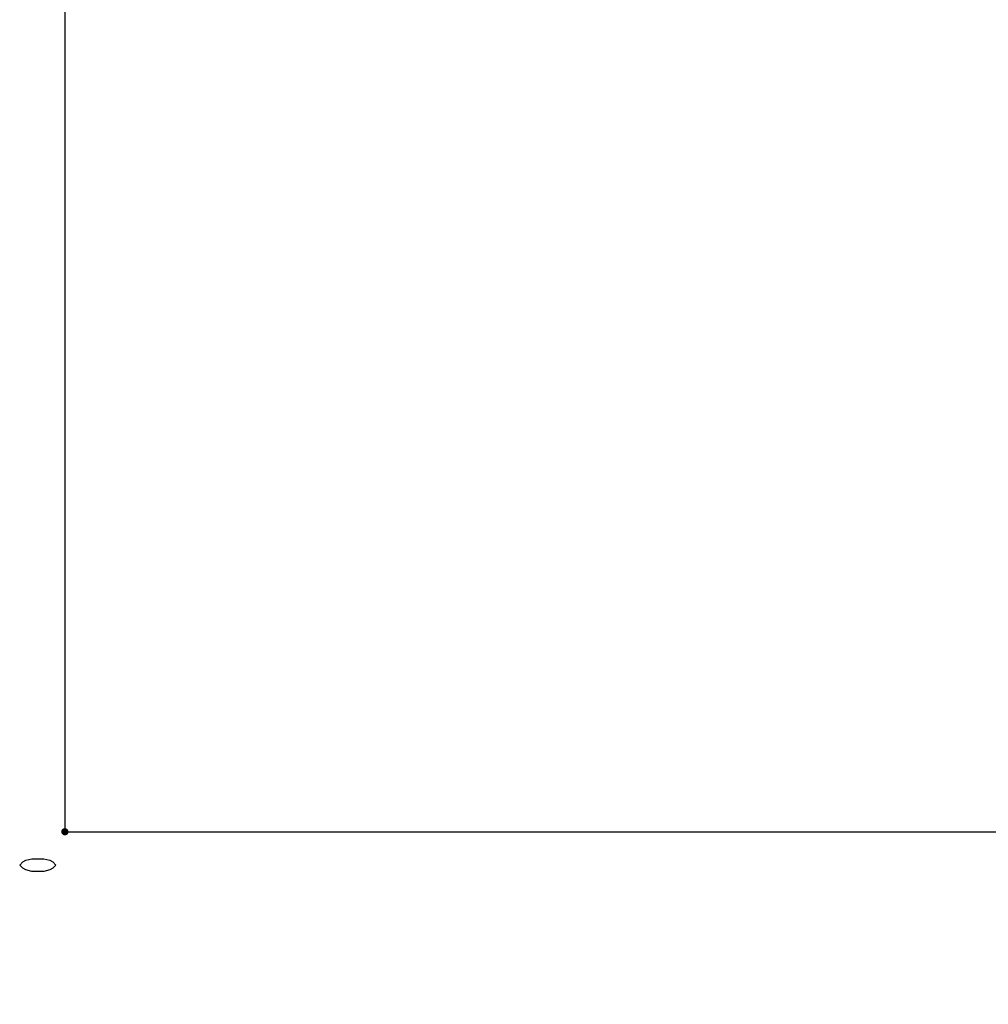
# Model space of a CAD drawing. Header units: millimetres. Extents: x 0 to 5945, y 0 to 4205.
# Tile 52 of 80: x 2891 to 3359, y 1447 to 1923. Entities that reach past the tile are written whole.
import ezdxf

# ---------------------------------------------------------------- set-up
doc = ezdxf.new("R2010")
doc.units = ezdxf.units.MM
doc.header["$LTSCALE"] = 326.975
doc.layers.get('0').update_dxf_attribs({"linetype": 'CONTINUOUS'})
doc.layers.add('204104000008_DXF_DIMENSION', color=7, linetype='CONTINUOUS')
doc.styles.get("Standard").update_dxf_attribs({"font": 'txt', "width": 0.7})
doc.dimstyles.new('DIMSTYLE_1', dxfattribs={"dimtxt": 17.5, "dimasz": 15, "dimexe": 2, "dimexo": 0.2, "dimgap": 0.875, "dimtad": 0, "dimtih": 1, "dimtoh": 1, "dimdsep": 46, "dimtxsty": 'Standard', "dimblk": '_FILLED', "dimblk1": '_FILLED', "dimblk2": '_FILLED', "dimcen": 0.09, "dimclrt": 5, "dimazin": 2, "dimtp": 0.01, "dimtm": 0.01, "dimtfac": 1, "dimtofl": 0, "dimtmove": 0, "dimatfit": 3, "dimldrblk": '_FILLED', "dimfxl": 0, "dimtolj": 1, "dimarcsym": 0})
doc.dimstyles.new('DIMSTYLE_3', dxfattribs={"dimtxt": 17.5, "dimasz": 15, "dimexe": 2, "dimexo": 0.2, "dimgap": 0.875, "dimtad": 0, "dimtih": 1, "dimtoh": 1, "dimdec": 0, "dimdsep": 46, "dimtxsty": 'Standard', "dimblk": '_FILLED', "dimblk1": '_FILLED', "dimblk2": '_FILLED', "dimcen": 0.09, "dimclrt": 5, "dimazin": 2, "dimtfac": 1, "dimtdec": 0, "dimtofl": 0, "dimtmove": 0, "dimatfit": 3, "dimldrblk": '_FILLED', "dimfxl": 0, "dimtolj": 1, "dimarcsym": 0})
doc.dimstyles.new('DIMSTYLE_5', dxfattribs={"dimtxt": 17.5, "dimasz": 15, "dimexe": 2, "dimexo": 0.2, "dimgap": 0.875, "dimtad": 0, "dimtih": 1, "dimtoh": 1, "dimdec": 0, "dimdsep": 46, "dimtxsty": 'Standard', "dimblk": '_FILLED', "dimblk1": '_FILLED', "dimblk2": '_FILLED', "dimcen": 0.09, "dimclrt": 5, "dimazin": 2, "dimtp": 0.01, "dimtm": 0.01, "dimtfac": 1, "dimtdec": 0, "dimtofl": 0, "dimtmove": 0, "dimatfit": 3, "dimldrblk": '_FILLED', "dimfxl": 0, "dimtolj": 1, "dimarcsym": 0})

# ---------------------------------------------------------------- blocks, each defined once
blk = doc.blocks.new('*D1')
at = {"layer": '204104000008_DXF_DIMENSION', "color": 2, "linetype": 'Continuous'}
blk.add_line((2912.61, 2185), (2912.61, 1528.82), dxfattribs=at)
blk = doc.blocks.new('_FILLED')
at = {"color": 0, "linetype": 'ByBlock'}
blk.add_solid([(0, 0), (-1, 0.117), (-1, -0.117)], dxfattribs=at)
blk = doc.blocks.new('*D3')
at = {"layer": '204104000008_DXF_DIMENSION', "color": 2, "linetype": 'Continuous'}
blk.add_line((4732.84, 2546.97), (4732.84, 1528.82), dxfattribs=at)
blk = doc.blocks.new('*D4')
at = {"layer": '204104000008_DXF_DIMENSION', "color": 2, "linetype": 'Continuous'}
blk.add_line((3486.42, 3061.86), (3486.42, 1528.82), dxfattribs=at)
blk = doc.blocks.new('*D10')
at = {"layer": '204104000008_DXF_DIMENSION', "color": 2, "linetype": 'Continuous'}
blk.add_line((3942.52, 1642.41), (4909.91, 1642.41), dxfattribs=at)

msp = doc.modelspace()

# ---------------------------------------------------------------- linework, layer by layer
at = {"color": 2, "linetype": 'Continuous'}
msp.add_line((2912.611, 1530.065), (4732.837, 1530.065), dxfattribs=at)
at = {"color": 2, "linetype": 'Continuous', "const_width": 1.75}
msp.add_lwpolyline([(2911.736, 1530.065, 1), (2913.486, 1530.065, 1)], format="xyb", close=True, dxfattribs=at)
msp.add_lwpolyline([(2911.736, 1530.065, 1), (2913.486, 1530.065, 1)], format="xyb", close=True, dxfattribs=at)
at = {"layer": '204104000008_DXF_DIMENSION', "color": 5, "linetype": 'Continuous'}
msp.add_lwpolyline([(2908.236, 1513.94), (2906.778, 1512.409), (2905.32, 1511.643), (2902.403, 1510.878), (2896.57, 1510.878), (2893.653, 1511.643), (2892.195, 1512.409), (2890.736, 1513.94), (2892.195, 1515.472), (2893.653, 1516.237), (2896.57, 1517.003), (2902.403, 1517.003), (2905.32, 1516.237), (2906.778, 1515.472), (2908.236, 1513.94)], dxfattribs=at)

# ---------------------------------------------------------------- dimensions: what is measured, and where the dimension line sits
at = {"layer": '204104000008_DXF_DIMENSION', "color": 2, "linetype": 'Continuous'}
for feature_location, offset, dtype, origin, dimstyle, override, picture, middle in [((3486.423, 3061.86), (0, -1533.045), 1, (2912.611, 3062.86), 'DIMSTYLE_1', {"dimgap": 4.375088, "dimtad": 1, "dimtih": 0, "dimtoh": 0}, '*D4', (3482.048, 1446.565)), ((4732.837, 2546.97), (0, -1018.155), 1, (2912.611, 2547.97), 'DIMSTYLE_3', {"dimgap": 4.37499, "dimtad": 1, "dimtih": 0, "dimtoh": 0}, '*D3', (4728.462, 1471.065)), ((3942.521, 1642.409), (967.385, 0), 0, (3056.735, 2199.672), 'DIMSTYLE_5', {"dimgap": 4.374994, "dimtad": 1, "dimtih": 0, "dimtoh": 0}, '*D10', (4918.656, 1646.784)), ((2912.611387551, 2185.001137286), (0, -656.185854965), 1, (2912.611387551, 2186.001137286), 'DIMSTYLE_1', {"dimgap": 4.375025, "dimtad": 1, "dimtih": 0, "dimtoh": 0}, '*D1', (2908.236387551, 1507.815282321))]:
    dim = msp.add_ordinate_dim(feature_location=feature_location, offset=offset, dtype=dtype, origin=origin, dimstyle=dimstyle, override=override, dxfattribs=at)
    dim.commit()
    dim.dimension.update_dxf_attribs({"geometry": picture, "text_midpoint": middle})

doc.saveas('drawing.dxf')
